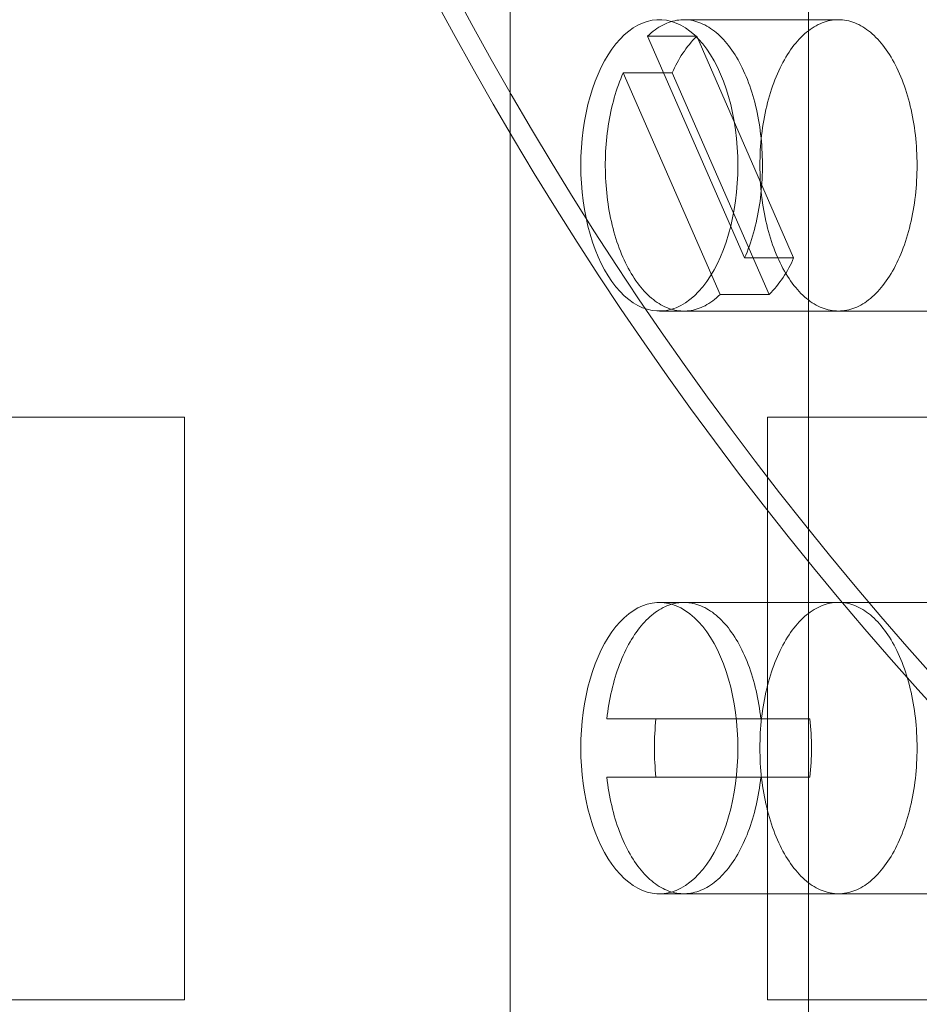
# Model space of a CAD drawing. Header units: inches. Extents: x 1 to 109, y 1 to 85.
# Tile 111 of 256: x 86.16 to 86.418, y 15.914 to 16.195. Entities that reach past the tile are written whole.
import ezdxf

# ---------------------------------------------------------------- set-up
doc = ezdxf.new("R2010")
doc.units = ezdxf.units.IN
doc.header["$MEASUREMENT"] = 0

msp = doc.modelspace()

# ---------------------------------------------------------------- linework, layer by layer
at = {"color": 7, "linetype": 'Continuous', "lineweight": 15, "ltscale": 5}
for p, q in [((86.30055455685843, 16.40359359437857), (86.30055455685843, 15.90359359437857)), ((86.38594581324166, 16.403593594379), (86.38594581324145, 15.903593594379)), ((86.39447825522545, 16.19526026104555), (86.35026772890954, 16.19526026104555)), ((86.36761641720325, 16.12711107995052), (86.33990445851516, 16.19056478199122)), ((86.35393954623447, 16.19056478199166), (86.33990445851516, 16.19056478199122)), ((86.38165150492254, 16.12711107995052), (86.35393954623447, 16.19056478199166)), ((86.33291904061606, 16.18007610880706), (86.3606309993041, 16.11662240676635)), ((86.34695412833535, 16.18007610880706), (86.33291904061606, 16.18007610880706)), ((86.34695412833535, 16.18007610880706), (86.37466608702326, 16.11662240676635)), ((86.38165150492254, 16.12711107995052), (86.36761641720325, 16.12711107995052)), ((86.37466608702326, 16.11662240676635), (86.3606309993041, 16.11662240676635)), ((86.34325018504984, 16.11192692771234), (86.48360106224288, 16.11192692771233)), ((86.35026772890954, 16.11192692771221), (86.39447825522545, 16.11192692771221)), ((86.04080915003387, 16.08160503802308), (86.20747581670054, 16.08160503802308)), ((86.20747581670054, 16.08160503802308), (86.20747581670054, 15.91493837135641)), ((86.3741424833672, 16.08160503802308), (86.54080915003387, 16.08160503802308)), ((86.3741424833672, 15.91493837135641), (86.3741424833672, 16.08160503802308)), ((86.48360106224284, 16.02859359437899), (86.34325018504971, 16.028593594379)), ((86.39447825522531, 16.028593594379), (86.3502677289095, 16.028593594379)), ((86.37228509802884, 15.99526026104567), (86.32825035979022, 15.99526026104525)), ((86.34228544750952, 15.99526026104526), (86.32825035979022, 15.99526026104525)), ((86.38632018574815, 15.99526026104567), (86.34228544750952, 15.99526026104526)), ((86.38632018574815, 15.99526026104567), (86.37228509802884, 15.99526026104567)), ((86.3422854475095, 15.97859359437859), (86.3282503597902, 15.97859359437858)), ((86.3282503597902, 15.97859359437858), (86.37228509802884, 15.978593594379)), ((86.3422854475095, 15.97859359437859), (86.38632018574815, 15.978593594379)), ((86.38632018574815, 15.978593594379), (86.37228509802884, 15.978593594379)), ((86.34325018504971, 15.94526026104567), (86.48360106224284, 15.94526026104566)), ((86.35026772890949, 15.94526026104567), (86.39447825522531, 15.94526026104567)), ((86.20747581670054, 15.91493837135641), (86.04080915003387, 15.91493837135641)), ((86.54080915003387, 15.91493837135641), (86.3741424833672, 15.91493837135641))]:
    msp.add_line(p, q, dxfattribs=at)
at = {"color": 7, "linetype": 'Continuous', "lineweight": 15, "ltscale": 5, "flags": 128}
for points in [[(86.32077880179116, 16.153593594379), (86.32082142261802, 16.15615863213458), (86.32094912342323, 16.15871393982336), (86.32116141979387, 16.16124982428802), (86.3214575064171, 16.16375666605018), (86.32183626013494, 16.16622495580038), (86.32229624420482, 16.16864533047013), (86.32283571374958, 16.17100860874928), (86.32345262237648, 16.17330582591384), (86.32414462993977, 16.17552826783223), (86.32490911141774, 16.17766750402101), (86.32574316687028, 16.17971541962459), (86.3266436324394, 16.18166424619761), (86.32760709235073, 16.18350659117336), (86.32862989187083, 16.18523546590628), (86.32970815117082, 16.18684431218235), (86.33083778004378, 16.18832702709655), (86.3320144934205, 16.18967798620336), (86.3332338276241, 16.19089206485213), (86.33449115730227, 16.19196465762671), (86.33578171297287, 16.19289169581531), (86.33710059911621, 16.19366966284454), (86.3384428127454, 16.19429560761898), (86.33980326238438, 16.19476715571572), (86.34117678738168, 16.1950825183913), (86.34255817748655, 16.19524049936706), (86.34394219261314, 16.19524049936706), (86.345323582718, 16.1950825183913), (86.3466971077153, 16.19476715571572), (86.3480575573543, 16.19429560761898), (86.34939977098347, 16.19366966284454), (86.3507186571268, 16.19289169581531), (86.35200921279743, 16.19196465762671), (86.3532665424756, 16.19089206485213), (86.35448587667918, 16.18967798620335), (86.35566259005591, 16.18832702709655), (86.35679221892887, 16.18684431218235), (86.35787047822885, 16.18523546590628), (86.35889327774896, 16.18350659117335), (86.3598567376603, 16.18166424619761), (86.36075720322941, 16.17971541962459), (86.36159125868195, 16.17766750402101), (86.36235574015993, 16.17552826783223), (86.36304774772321, 16.17330582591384), (86.3636646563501, 16.17100860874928), (86.36420412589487, 16.16864533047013), (86.36466410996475, 16.16622495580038), (86.36504286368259, 16.16375666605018), (86.36533895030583, 16.16124982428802), (86.36555124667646, 16.15871393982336), (86.36567894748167, 16.15615863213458), (86.36572156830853, 16.153593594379), (86.36567894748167, 16.15102855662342), (86.36555124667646, 16.14847324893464), (86.36533895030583, 16.14593736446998), (86.36504286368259, 16.14343052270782), (86.36466410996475, 16.14096223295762), (86.36420412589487, 16.13854185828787), (86.3636646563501, 16.13617858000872), (86.36304774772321, 16.13388136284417), (86.36235574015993, 16.13165892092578), (86.36159125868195, 16.12951968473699), (86.36075720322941, 16.12747176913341), (86.3598567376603, 16.12552294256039), (86.35889327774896, 16.12368059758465), (86.35787047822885, 16.12195172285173), (86.35679221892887, 16.12034287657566), (86.35566259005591, 16.11886016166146), (86.35448587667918, 16.11750920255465), (86.3532665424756, 16.11629512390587), (86.35200921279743, 16.11522253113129), (86.3507186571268, 16.1142954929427), (86.34939977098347, 16.11351752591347), (86.3480575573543, 16.11289158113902), (86.3466971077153, 16.11242003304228), (86.345323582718, 16.11210467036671), (86.34394219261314, 16.11194668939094), (86.34255817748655, 16.11194668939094), (86.34117678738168, 16.11210467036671), (86.33980326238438, 16.11242003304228), (86.3384428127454, 16.11289158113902), (86.33710059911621, 16.11351752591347), (86.33578171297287, 16.1142954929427), (86.33449115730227, 16.11522253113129), (86.3332338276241, 16.11629512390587), (86.3320144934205, 16.11750920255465), (86.33083778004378, 16.11886016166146), (86.32970815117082, 16.12034287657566), (86.32862989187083, 16.12195172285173), (86.32760709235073, 16.12368059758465), (86.3266436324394, 16.12552294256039), (86.32574316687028, 16.12747176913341), (86.32490911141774, 16.12951968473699), (86.32414462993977, 16.13165892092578), (86.32345262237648, 16.13388136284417), (86.32283571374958, 16.13617858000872), (86.32229624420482, 16.13854185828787), (86.32183626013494, 16.14096223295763), (86.3214575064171, 16.14343052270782), (86.32116141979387, 16.14593736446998), (86.32094912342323, 16.14847324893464), (86.32082142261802, 16.15102855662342), (86.32077880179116, 16.153593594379)], [(86.33990445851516, 16.19056478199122), (86.340423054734, 16.19104888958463), (86.34094822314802, 16.1915079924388), (86.34147961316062, 16.19194178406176), (86.34201687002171, 16.19234997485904), (86.3425596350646, 16.19273229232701), (86.34310754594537, 16.19308848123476), (86.34366023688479, 16.19341830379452), (86.34421733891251, 16.19372153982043), (86.34477848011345, 16.19399798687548), (86.34534328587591, 16.19424746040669), (86.34591137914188, 16.19446979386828), (86.34648238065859, 16.19466483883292), (86.34705590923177, 16.19483246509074), (86.34763158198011, 16.19497256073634), (86.34820901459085, 16.19508503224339), (86.34878782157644, 16.19516980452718), (86.34936761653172, 16.19522682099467), (86.34994801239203, 16.19525604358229), (86.35052862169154, 16.19525745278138), (86.35110905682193, 16.19523104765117), (86.35168893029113, 16.19517684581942), (86.35226785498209, 16.19509488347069), (86.35284544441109, 16.19498521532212), (86.35342131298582, 16.19484791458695), (86.35399507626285, 16.19468307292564), (86.35456635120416, 16.19449080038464), (86.35513475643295, 16.19427122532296), (86.35569991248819, 16.19402449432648), (86.35626144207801, 16.19375077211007), (86.35681897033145, 16.19345024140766), (86.35737212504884, 16.19312310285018), (86.35792053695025, 16.19276957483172), (86.35846383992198, 16.19238989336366), (86.359001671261, 16.19198431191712), (86.35953367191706, 16.19155310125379), (86.36005948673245, 16.19109654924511), (86.36057876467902, 16.19061496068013), (86.3610911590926, 16.19010865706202), (86.36159632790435, 16.18957797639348), (86.36209393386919, 16.18902327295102), (86.36258364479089, 16.18844491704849), (86.36306513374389, 16.18784329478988), (86.3635380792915, 16.18721880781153), (86.36400216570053, 16.18657187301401), (86.36445708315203, 16.18590292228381), (86.36490252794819, 16.18521240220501), (86.36533820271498, 16.18450077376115), (86.36576381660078, 16.18376851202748), (86.36617908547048, 16.18301610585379), (86.3665837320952, 16.18224405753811), (86.36697748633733, 16.18145288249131), (86.36736008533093, 16.18064310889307), (86.36773127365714, 16.17981527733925), (86.36809080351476, 16.17896994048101), (86.36843843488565, 16.17810766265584), (86.36877393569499, 16.17722901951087), (86.36909708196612, 16.17633459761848), (86.36940765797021, 16.17542499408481), (86.36970545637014, 16.17450081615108), (86.36999027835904, 16.1735626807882), (86.37026193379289, 16.17261121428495), (86.37052024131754, 16.17164705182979), (86.37076502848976, 16.17067083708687), (86.37099613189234, 16.16968322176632), (86.37121339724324, 16.16868486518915), (86.3714166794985, 16.16767643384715), (86.37160584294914, 16.16665860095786), (86.37178076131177, 16.16563204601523), (86.37194131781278, 16.16459745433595), (86.3720874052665, 16.16355551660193), (86.37221892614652, 16.16250692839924), (86.37233579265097, 16.16145238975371), (86.3724379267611, 16.16039260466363), (86.37252526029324, 16.15932828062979), (86.37259773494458, 16.15826012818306), (86.3726553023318, 16.15718886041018), (86.37269792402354, 16.15611519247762), (86.37272557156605, 16.15503984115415), (86.37273822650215, 16.1539635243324), (86.37273588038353, 16.15288696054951), (86.37271853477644, 16.15181086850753), (86.3726862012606, 16.15073596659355), (86.37263890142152, 16.14966297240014), (86.37257666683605, 16.14859260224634), (86.37249953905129, 16.14752557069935), (86.37240756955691, 16.14646259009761), (86.37230081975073, 16.14540437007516), (86.37217936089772, 16.14435161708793), (86.37204327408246, 16.14330503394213), (86.37189265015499, 16.14226531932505), (86.3717275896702, 16.14123316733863), (86.3715482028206, 16.14020926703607), (86.37135460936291, 16.13919430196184), (86.37114693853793, 16.13818894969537), (86.37092532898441, 16.13719388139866), (86.37068992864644, 16.13620976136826), (86.37044089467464, 16.13523724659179), (86.37017839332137, 16.13427698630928), (86.36990259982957, 16.13332962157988), (86.36961369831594, 16.13239578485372), (86.36931188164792, 16.13147609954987), (86.36899735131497, 16.13057117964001), (86.36867031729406, 16.12968162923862), (86.36833099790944, 16.12880804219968), (86.36797961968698, 16.1279510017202), (86.36761641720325, 16.12711107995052)], [(86.37701471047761, 16.12737191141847), (86.3766505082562, 16.12822853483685), (86.37629852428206, 16.12910254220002), (86.3759589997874, 16.12999333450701), (86.37563216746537, 16.13090030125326), (86.3753182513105, 16.13182282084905), (86.37501746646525, 16.13276026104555), (86.37473001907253, 16.13371197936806), (86.37445610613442, 16.1346773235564), (86.37419591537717, 16.13565563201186), (86.37394962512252, 16.13664623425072), (86.37371740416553, 16.13764845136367), (86.37349941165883, 16.13866159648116), (86.37329579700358, 16.13968497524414), (86.3731066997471, 16.14071788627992), (86.37293224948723, 16.14175962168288), (86.37277256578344, 16.14280946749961), (86.37262775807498, 16.14386670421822), (86.3724979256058, 16.14493060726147), (86.3723831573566, 16.14600044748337), (86.3722835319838, 16.14707549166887), (86.37219911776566, 16.14815500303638), (86.37212997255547, 16.14923824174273), (86.37207614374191, 16.15032446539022), (86.37203766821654, 16.15141292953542), (86.37201457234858, 16.15250288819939), (86.37200687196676, 16.15359359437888), (86.37201457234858, 16.15468430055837), (86.37203766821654, 16.15577425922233), (86.37207614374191, 16.15686272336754), (86.37212997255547, 16.15794894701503), (86.37219911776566, 16.15903218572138), (86.3722835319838, 16.16011169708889), (86.3723831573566, 16.16118674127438), (86.3724979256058, 16.16225658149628), (86.37262775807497, 16.16332048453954), (86.37277256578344, 16.16437772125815), (86.37293224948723, 16.16542756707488), (86.3731066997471, 16.16646930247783), (86.37329579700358, 16.16750221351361), (86.37349941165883, 16.1685255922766), (86.37371740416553, 16.16953873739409), (86.37394962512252, 16.17054095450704), (86.37419591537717, 16.17153155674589), (86.37445610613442, 16.17250986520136), (86.37473001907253, 16.17347520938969), (86.37501746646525, 16.17442692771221), (86.3753182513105, 16.17536436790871), (86.37563216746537, 16.1762868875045), (86.3759589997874, 16.17719385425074), (86.37629852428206, 16.17808464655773), (86.3766505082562, 16.17895865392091), (86.37701471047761, 16.17981527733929), (86.37739088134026, 16.18065392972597), (86.37777876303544, 16.1814740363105), (86.37817808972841, 16.18227503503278), (86.3785885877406, 16.18305637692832), (86.37900997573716, 16.18381752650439), (86.37944196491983, 16.1845579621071), (86.37988425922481, 16.18527717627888), (86.38033655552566, 16.18597467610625), (86.38079854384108, 16.18664998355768), (86.38126990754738, 16.18730263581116), (86.3817503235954, 16.18793218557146), (86.38223946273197, 16.1885382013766), (86.3827369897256, 16.18912026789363), (86.3832425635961, 16.18967798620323), (86.38375583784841, 16.19021097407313), (86.38427646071, 16.19071886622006), (86.38480407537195, 16.19120131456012), (86.38533832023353, 16.19165798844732), (86.38587882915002, 16.19208857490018), (86.38642523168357, 16.19249277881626), (86.38697715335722, 16.19287032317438), (86.3875342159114, 16.19322094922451), (86.38809603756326, 16.19354441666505), (86.38866223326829, 16.19384050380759), (86.38923241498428, 16.19410900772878), (86.38980619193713, 16.19434974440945), (86.39038317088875, 16.19456254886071), (86.39096295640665, 16.19474727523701), (86.39154515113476, 16.19490379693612), (86.39212935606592, 16.19503200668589), (86.39271517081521, 16.19513181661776), (86.3933021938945, 16.19520315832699), (86.39389002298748, 16.19524598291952), (86.39447825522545, 16.19526026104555), (86.39506648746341, 16.19524598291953), (86.39565431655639, 16.19520315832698), (86.39624133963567, 16.19513181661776), (86.39682715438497, 16.19503200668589), (86.39741135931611, 16.19490379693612), (86.39799355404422, 16.19474727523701), (86.39857333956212, 16.19456254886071), (86.39915031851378, 16.19434974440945), (86.39972409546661, 16.19410900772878), (86.40029427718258, 16.19384050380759), (86.40086047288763, 16.19354441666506), (86.40142229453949, 16.19322094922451), (86.40197935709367, 16.19287032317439), (86.4025312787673, 16.19249277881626), (86.40307768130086, 16.19208857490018), (86.40361819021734, 16.19165798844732), (86.40415243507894, 16.19120131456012), (86.40468004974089, 16.19071886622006), (86.40520067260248, 16.19021097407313), (86.40571394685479, 16.18967798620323), (86.40621952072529, 16.18912026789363), (86.4067170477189, 16.18853820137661), (86.40720618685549, 16.18793218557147), (86.40768660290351, 16.18730263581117), (86.40815796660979, 16.18664998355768), (86.40861995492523, 16.18597467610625), (86.40907225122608, 16.18527717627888), (86.40951454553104, 16.1845579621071), (86.40994653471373, 16.18381752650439), (86.4103679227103, 16.18305637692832), (86.4107784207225, 16.18227503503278), (86.41117774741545, 16.1814740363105), (86.41156562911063, 16.18065392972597), (86.41194179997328, 16.17981527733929), (86.41230600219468, 16.17895865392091), (86.41265798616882, 16.17808464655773), (86.41299751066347, 16.17719385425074), (86.41332434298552, 16.1762868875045), (86.4136382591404, 16.17536436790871), (86.41393904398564, 16.17442692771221), (86.41422649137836, 16.17347520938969), (86.41450040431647, 16.17250986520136), (86.41476059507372, 16.17153155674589), (86.41500688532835, 16.17054095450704), (86.41523910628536, 16.16953873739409), (86.41545709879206, 16.1685255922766), (86.41566071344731, 16.16750221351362), (86.41584981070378, 16.16646930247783), (86.41602426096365, 16.16542756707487), (86.41618394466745, 16.16437772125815), (86.41632875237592, 16.16332048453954), (86.41645858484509, 16.16225658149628), (86.4165733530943, 16.16118674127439), (86.41667297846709, 16.16011169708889), (86.41675739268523, 16.15903218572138), (86.41682653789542, 16.15794894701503), (86.41688036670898, 16.15686272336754), (86.41691884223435, 16.15577425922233), (86.41694193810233, 16.15468430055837), (86.41694963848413, 16.15359359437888), (86.41694193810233, 16.15250288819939), (86.41691884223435, 16.15141292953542), (86.41688036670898, 16.15032446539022), (86.41682653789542, 16.14923824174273), (86.41675739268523, 16.14815500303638), (86.41667297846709, 16.14707549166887), (86.4165733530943, 16.14600044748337), (86.41645858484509, 16.14493060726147), (86.41632875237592, 16.14386670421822), (86.41618394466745, 16.14280946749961), (86.41602426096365, 16.14175962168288), (86.41584981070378, 16.14071788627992), (86.41566071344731, 16.13968497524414), (86.41545709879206, 16.13866159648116), (86.41523910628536, 16.13764845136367), (86.41500688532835, 16.13664623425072), (86.41476059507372, 16.13565563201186), (86.41450040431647, 16.13467732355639), (86.41422649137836, 16.13371197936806), (86.41393904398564, 16.13276026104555), (86.4136382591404, 16.13182282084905), (86.41332434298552, 16.13090030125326), (86.41299751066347, 16.12999333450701), (86.41265798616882, 16.12910254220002), (86.41230600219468, 16.12822853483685), (86.41194179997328, 16.12737191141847), (86.41156562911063, 16.12653325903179), (86.41117774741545, 16.12571315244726), (86.4107784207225, 16.12491215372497), (86.4103679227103, 16.12413081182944), (86.40994653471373, 16.12336966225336), (86.40951454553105, 16.12262922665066), (86.40907225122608, 16.12191001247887), (86.40861995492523, 16.1212125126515), (86.40815796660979, 16.12053720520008), (86.40768660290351, 16.11988455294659), (86.40720618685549, 16.11925500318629), (86.4067170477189, 16.11864898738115), (86.40621952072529, 16.11806692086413), (86.40571394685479, 16.11750920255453), (86.40520067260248, 16.11697621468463), (86.40468004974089, 16.1164683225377), (86.40415243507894, 16.11598587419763), (86.40361819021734, 16.11552920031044), (86.40307768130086, 16.11509861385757), (86.4025312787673, 16.1146944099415), (86.40197935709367, 16.11431686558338), (86.40142229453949, 16.11396623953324), (86.40086047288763, 16.1136427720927), (86.40029427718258, 16.11334668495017), (86.39972409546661, 16.11307818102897), (86.39915031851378, 16.1128374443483), (86.39857333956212, 16.11262463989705), (86.39799355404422, 16.11243991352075), (86.39741135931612, 16.11228339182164), (86.39682715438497, 16.11215518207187), (86.39624133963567, 16.11205537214), (86.39565431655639, 16.11198403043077), (86.39506648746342, 16.11194120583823), (86.39447825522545, 16.11192692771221), (86.39389002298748, 16.11194120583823), (86.3933021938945, 16.11198403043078), (86.39271517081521, 16.11205537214), (86.39212935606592, 16.11215518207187), (86.39154515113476, 16.11228339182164), (86.39096295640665, 16.11243991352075), (86.39038317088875, 16.11262463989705), (86.38980619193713, 16.1128374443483), (86.38923241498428, 16.11307818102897), (86.38866223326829, 16.11334668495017), (86.38809603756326, 16.1136427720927), (86.3875342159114, 16.11396623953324), (86.38697715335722, 16.11431686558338), (86.38642523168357, 16.11469440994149), (86.38587882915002, 16.11509861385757), (86.38533832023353, 16.11552920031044), (86.38480407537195, 16.11598587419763), (86.38427646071, 16.1164683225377), (86.38375583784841, 16.11697621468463), (86.38324256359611, 16.11750920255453), (86.3827369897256, 16.11806692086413), (86.38223946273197, 16.11864898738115), (86.3817503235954, 16.11925500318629), (86.38126990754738, 16.11988455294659), (86.38079854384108, 16.12053720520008), (86.38033655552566, 16.1212125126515), (86.37988425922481, 16.12191001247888), (86.37944196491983, 16.12262922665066), (86.37900997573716, 16.12336966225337), (86.3785885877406, 16.12413081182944), (86.37817808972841, 16.12491215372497), (86.37777876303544, 16.12571315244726), (86.37739088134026, 16.12653325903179), (86.37701471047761, 16.12737191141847)], [(86.3606309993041, 16.11662240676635), (86.36011240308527, 16.11613829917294), (86.35958723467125, 16.11567919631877), (86.35905584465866, 16.11524540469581), (86.35851858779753, 16.11483721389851), (86.35797582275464, 16.11445489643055), (86.35742791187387, 16.1140987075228), (86.35687522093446, 16.11376888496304), (86.35631811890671, 16.11346564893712), (86.35575697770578, 16.11318920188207), (86.3551921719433, 16.11293972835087), (86.35462407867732, 16.11271739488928), (86.3540530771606, 16.11252234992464), (86.35347954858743, 16.1123547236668), (86.35290387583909, 16.11221462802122), (86.35232644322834, 16.11210215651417), (86.35174763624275, 16.11201738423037), (86.35116784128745, 16.11196036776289), (86.35058744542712, 16.11193114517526), (86.3500068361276, 16.11192973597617), (86.34942640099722, 16.11195614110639), (86.348846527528, 16.11201034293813), (86.34826760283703, 16.11209230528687), (86.34769001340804, 16.11220197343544), (86.34711414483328, 16.1123392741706), (86.34654038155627, 16.11250411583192), (86.34596910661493, 16.11269638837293), (86.34540070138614, 16.11291596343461), (86.34483554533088, 16.11316269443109), (86.34427401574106, 16.1134364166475), (86.34371648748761, 16.11373694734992), (86.34316333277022, 16.1140640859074), (86.34261492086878, 16.11441761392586), (86.34207161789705, 16.11479729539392), (86.34153378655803, 16.11520287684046), (86.34100178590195, 16.1156340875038), (86.34047597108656, 16.11609063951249), (86.33995669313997, 16.11657222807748), (86.33944429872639, 16.11707853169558), (86.33893912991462, 16.11760921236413), (86.33844152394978, 16.1181639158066), (86.33795181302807, 16.11874227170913), (86.33747032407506, 16.11934389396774), (86.33699737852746, 16.1199683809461), (86.3365332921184, 16.12061531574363), (86.33607837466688, 16.12128426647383), (86.33563292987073, 16.12197478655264), (86.33519725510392, 16.1226864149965), (86.33477164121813, 16.12341867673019), (86.33435637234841, 16.12417108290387), (86.33395172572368, 16.12494313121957), (86.33355797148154, 16.12573430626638), (86.33317537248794, 16.12654407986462), (86.33280418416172, 16.12737191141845), (86.33244465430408, 16.12821724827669), (86.33209702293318, 16.12907952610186), (86.33176152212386, 16.12995816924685), (86.3314383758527, 16.13085259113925), (86.3311277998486, 16.13176219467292), (86.33083000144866, 16.13268637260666), (86.33054517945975, 16.13362450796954), (86.3302735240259, 16.1345759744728), (86.33001521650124, 16.13554013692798), (86.32977042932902, 16.1365163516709), (86.32953932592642, 16.13750396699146), (86.32932206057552, 16.13850232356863), (86.32911877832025, 16.13951075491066), (86.3289296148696, 16.14052858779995), (86.32875469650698, 16.14155514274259), (86.32859414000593, 16.14258973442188), (86.3284480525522, 16.14363167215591), (86.32831653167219, 16.14468026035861), (86.32819966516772, 16.14573479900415), (86.32809753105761, 16.14679458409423), (86.32801019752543, 16.14785890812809), (86.32793772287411, 16.14892706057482), (86.3278801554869, 16.14999832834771), (86.32783753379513, 16.15107199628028), (86.32780988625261, 16.15214734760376), (86.32779723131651, 16.15322366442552), (86.32779957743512, 16.15430022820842), (86.3278169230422, 16.15537632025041), (86.32784925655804, 16.1564512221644), (86.3278965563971, 16.15752421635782), (86.32795879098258, 16.15859458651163), (86.32803591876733, 16.15966161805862), (86.3281278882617, 16.16072459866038), (86.32823463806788, 16.16178281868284), (86.3283560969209, 16.16283557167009), (86.32849218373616, 16.16388215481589), (86.32864280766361, 16.16492186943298), (86.3288078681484, 16.16595402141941), (86.32898725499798, 16.16697792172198), (86.32918084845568, 16.16799288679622), (86.32938851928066, 16.1689982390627), (86.32961012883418, 16.16999330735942), (86.32984552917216, 16.17097742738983), (86.33009456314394, 16.17194994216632), (86.33035706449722, 16.17291020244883), (86.33063285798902, 16.17385756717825), (86.33092175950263, 16.17479140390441), (86.33122357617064, 16.17571108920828), (86.3315381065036, 16.17661600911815), (86.33186514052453, 16.17750555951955), (86.33220445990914, 16.1783791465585), (86.3325558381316, 16.17923618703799), (86.33291904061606, 16.18007610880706)], [(86.32077880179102, 15.98692692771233), (86.3208214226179, 15.98949196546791), (86.3209491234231, 15.99204727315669), (86.32116141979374, 15.99458315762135), (86.32145750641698, 15.99708999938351), (86.32183626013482, 15.99955828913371), (86.3222962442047, 16.00197866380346), (86.32283571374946, 16.00434194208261), (86.32345262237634, 16.00663915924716), (86.32414462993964, 16.00886160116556), (86.3249091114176, 16.01100083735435), (86.32574316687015, 16.01304875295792), (86.32664363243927, 16.01499757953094), (86.3276070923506, 16.01683992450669), (86.32862989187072, 16.01856879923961), (86.32970815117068, 16.02017764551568), (86.33083778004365, 16.02166036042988), (86.33201449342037, 16.02301131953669), (86.33323382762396, 16.02422539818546), (86.33449115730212, 16.02529799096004), (86.33578171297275, 16.02622502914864), (86.3371005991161, 16.02700299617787), (86.33844281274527, 16.02762894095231), (86.33980326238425, 16.02810048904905), (86.34117678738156, 16.02841585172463), (86.34255817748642, 16.02857383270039), (86.34394219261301, 16.02857383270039), (86.34532358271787, 16.02841585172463), (86.34669710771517, 16.02810048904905), (86.34805755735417, 16.02762894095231), (86.34939977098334, 16.02700299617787), (86.35071865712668, 16.02622502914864), (86.3520092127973, 16.02529799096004), (86.35326654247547, 16.02422539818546), (86.35448587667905, 16.02301131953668), (86.35566259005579, 16.02166036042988), (86.35679221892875, 16.02017764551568), (86.35787047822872, 16.01856879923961), (86.35889327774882, 16.01683992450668), (86.35985673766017, 16.01499757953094), (86.36075720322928, 16.01304875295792), (86.36159125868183, 16.01100083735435), (86.3623557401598, 16.00886160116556), (86.36304774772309, 16.00663915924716), (86.36366465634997, 16.00434194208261), (86.36420412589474, 16.00197866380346), (86.36466410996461, 15.99955828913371), (86.36504286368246, 15.99708999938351), (86.36533895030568, 15.99458315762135), (86.36555124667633, 15.99204727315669), (86.36567894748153, 15.98949196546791), (86.3657215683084, 15.98692692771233), (86.36567894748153, 15.98436188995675), (86.36555124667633, 15.98180658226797), (86.36533895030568, 15.97927069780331), (86.36504286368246, 15.97676385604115), (86.36466410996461, 15.97429556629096), (86.36420412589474, 15.9718751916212), (86.36366465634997, 15.96951191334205), (86.36304774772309, 15.9672146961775), (86.3623557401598, 15.96499225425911), (86.36159125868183, 15.96285301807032), (86.36075720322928, 15.96080510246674), (86.35985673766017, 15.95885627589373), (86.35889327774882, 15.95701393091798), (86.35787047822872, 15.95528505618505), (86.35679221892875, 15.95367620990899), (86.35566259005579, 15.95219349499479), (86.35448587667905, 15.95084253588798), (86.35326654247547, 15.94962845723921), (86.3520092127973, 15.94855586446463), (86.35071865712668, 15.94762882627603), (86.34939977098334, 15.9468508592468), (86.34805755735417, 15.94622491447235), (86.34669710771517, 15.94575336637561), (86.34532358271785, 15.94543800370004), (86.34394219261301, 15.94528002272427), (86.34255817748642, 15.94528002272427), (86.34117678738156, 15.94543800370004), (86.33980326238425, 15.94575336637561), (86.33844281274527, 15.94622491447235), (86.3371005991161, 15.9468508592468), (86.33578171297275, 15.94762882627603), (86.33449115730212, 15.94855586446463), (86.33323382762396, 15.94962845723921), (86.33201449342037, 15.95084253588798), (86.33083778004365, 15.95219349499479), (86.32970815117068, 15.95367620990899), (86.32862989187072, 15.95528505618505), (86.3276070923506, 15.95701393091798), (86.32664363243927, 15.95885627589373), (86.32574316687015, 15.96080510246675), (86.3249091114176, 15.96285301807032), (86.32414462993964, 15.96499225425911), (86.32345262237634, 15.9672146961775), (86.32283571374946, 15.96951191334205), (86.3222962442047, 15.9718751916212), (86.32183626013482, 15.97429556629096), (86.32145750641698, 15.97676385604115), (86.32116141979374, 15.97927069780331), (86.3209491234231, 15.98180658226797), (86.3208214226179, 15.98436188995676), (86.32077880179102, 15.98692692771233)], [(86.32825035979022, 15.99526026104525), (86.32837259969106, 15.9963024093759), (86.32850918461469, 15.9973384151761), (86.32866002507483, 15.99836759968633), (86.3288250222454, 15.99938928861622), (86.32900406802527, 16.00040281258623), (86.32919704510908, 16.00140750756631), (86.32940382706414, 16.00240271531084), (86.32962427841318, 16.00338778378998), (86.32985825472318, 16.00436206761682), (86.33010560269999, 16.00532492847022), (86.33036616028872, 16.00627573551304), (86.33063975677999, 16.00721386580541), (86.33092621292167, 16.0081387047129), (86.33122534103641, 16.00904964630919), (86.33153694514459, 16.00994609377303), (86.33186082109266, 16.01082745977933), (86.33219675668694, 16.01169316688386), (86.33254453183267, 16.01254264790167), (86.33290391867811, 16.01337534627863), (86.33327468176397, 16.01419071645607), (86.33365657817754, 16.01498822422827), (86.33404935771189, 16.01576734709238), (86.33445276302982, 16.01652757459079), (86.33486652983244, 16.01726840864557), (86.33529038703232, 16.01798936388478), (86.33572405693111, 16.01868996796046), (86.33616725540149, 16.01936976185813), (86.33661969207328, 16.02002830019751), (86.33708107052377, 16.0206651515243), (86.3375510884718, 16.02127989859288), (86.3380294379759, 16.02187213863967), (86.33851580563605, 16.022441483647), (86.33900987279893, 16.02298756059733), (86.33951131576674, 16.02351001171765), (86.34001980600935, 16.02400849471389), (86.3405350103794, 16.02448268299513), (86.34105659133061, 16.02493226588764), (86.34158420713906, 16.02535694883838), (86.34211751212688, 16.025756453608), (86.34265615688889, 16.02613051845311), (86.34319978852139, 16.02647889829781), (86.3437480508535, 16.02680136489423), (86.3443005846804, 16.02709770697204), (86.34485702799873, 16.02736773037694), (86.34541701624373, 16.0276112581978), (86.34598018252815, 16.02782813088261), (86.34654615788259, 16.02801820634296), (86.34711457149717, 16.02818136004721), (86.3476850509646, 16.02831748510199), (86.3482572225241, 16.02842649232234), (86.3488307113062, 16.02850831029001), (86.34940514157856, 16.02856288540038), (86.3499801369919, 16.02859018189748), (86.35055532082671, 16.02859018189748), (86.35113031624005, 16.02856288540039), (86.35170474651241, 16.02850831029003), (86.35227823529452, 16.02842649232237), (86.352850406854, 16.02831748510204), (86.35342088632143, 16.02818136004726), (86.35398929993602, 16.02801820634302), (86.35455527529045, 16.02782813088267), (86.35511844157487, 16.02761125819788), (86.35567842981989, 16.02736773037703), (86.35623487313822, 16.02709770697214), (86.35678740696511, 16.02680136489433), (86.35733566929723, 16.02647889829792), (86.35787930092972, 16.02613051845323), (86.35841794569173, 16.02575645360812), (86.35895125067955, 16.02535694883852), (86.359478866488, 16.02493226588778), (86.36000044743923, 16.02448268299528), (86.36051565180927, 16.02400849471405), (86.36102414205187, 16.02351001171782), (86.3615255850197, 16.02298756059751), (86.36201965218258, 16.02244148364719), (86.36250601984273, 16.02187213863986), (86.36298436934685, 16.02127989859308), (86.36345438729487, 16.02066515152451), (86.36391576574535, 16.02002830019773), (86.36436820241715, 16.01936976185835), (86.36481140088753, 16.01868996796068), (86.36524507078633, 16.01798936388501), (86.36566892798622, 16.01726840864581), (86.36608269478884, 16.01652757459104), (86.36648610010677, 16.01576734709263), (86.36687887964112, 16.01498822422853), (86.36726077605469, 16.01419071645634), (86.36763153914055, 16.0133753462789), (86.36799092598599, 16.01254264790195), (86.36833870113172, 16.01169316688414), (86.36867463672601, 16.01082745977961), (86.36899851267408, 16.00994609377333), (86.36931011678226, 16.00904964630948), (86.36960924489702, 16.00813870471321), (86.3698957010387, 16.00721386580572), (86.37016929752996, 16.00627573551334), (86.3704298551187, 16.00532492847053), (86.37067720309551, 16.00436206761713), (86.37091117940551, 16.0033877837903), (86.37113163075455, 16.00240271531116), (86.37133841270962, 16.00140750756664), (86.37153138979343, 16.00040281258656), (86.3717104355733, 15.99938928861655), (86.37187543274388, 15.99836759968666), (86.37202627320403, 15.99733841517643), (86.37216285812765, 15.99630240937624), (86.37228509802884, 15.99526026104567)], [(86.39447825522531, 15.94526026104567), (86.39389002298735, 15.94527453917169), (86.39330219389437, 15.94531736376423), (86.3927151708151, 15.94538870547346), (86.39212935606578, 15.94548851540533), (86.39154515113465, 15.9456167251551), (86.39096295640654, 15.94577324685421), (86.39038317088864, 15.94595797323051), (86.38980619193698, 15.94617077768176), (86.38923241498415, 15.94641151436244), (86.38866223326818, 15.94668001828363), (86.38809603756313, 15.94697610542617), (86.38753421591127, 15.94729957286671), (86.3869771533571, 15.94765019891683), (86.38642523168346, 15.94802774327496), (86.3858788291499, 15.94843194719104), (86.38533832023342, 15.9488625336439), (86.38480407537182, 15.9493192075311), (86.38427646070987, 15.94980165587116), (86.38375583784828, 15.95030954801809), (86.38324256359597, 15.95084253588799), (86.38273698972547, 15.95140025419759), (86.38223946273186, 15.95198232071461), (86.38175032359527, 15.95258833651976), (86.38126990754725, 15.95321788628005), (86.38079854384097, 15.95387053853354), (86.38033655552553, 15.95454584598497), (86.3798842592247, 15.95524334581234), (86.37944196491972, 15.95596255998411), (86.37900997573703, 15.95670299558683), (86.37858858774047, 15.9574641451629), (86.37817808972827, 15.95824548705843), (86.37777876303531, 15.95904648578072), (86.37739088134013, 15.95986659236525), (86.37701471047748, 15.96070524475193), (86.37665050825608, 15.96156186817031), (86.37629852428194, 15.96243587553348), (86.37595899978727, 15.96332666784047), (86.37563216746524, 15.96423363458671), (86.37531825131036, 15.96515615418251), (86.37501746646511, 15.96609359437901), (86.3747300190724, 15.96704531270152), (86.37445610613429, 15.96801065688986), (86.37419591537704, 15.96898896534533), (86.37394962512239, 15.96997956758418), (86.3737174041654, 15.97098178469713), (86.3734994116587, 15.97199492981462), (86.37329579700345, 15.9730183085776), (86.37310669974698, 15.97405121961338), (86.3729322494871, 15.97509295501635), (86.37277256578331, 15.97614280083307), (86.37262775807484, 15.97720003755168), (86.37249792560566, 15.97826394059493), (86.37238315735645, 15.97933378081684), (86.37228353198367, 15.98040882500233), (86.37219911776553, 15.98148833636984), (86.37212997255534, 15.98257157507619), (86.37207614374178, 15.98365779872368), (86.37203766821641, 15.98474626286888), (86.37201457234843, 15.98583622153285), (86.37200687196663, 15.98692692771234), (86.37201457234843, 15.98801763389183), (86.37203766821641, 15.9891075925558), (86.37207614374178, 15.990196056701), (86.37212997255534, 15.99128228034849), (86.37219911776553, 15.99236551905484), (86.37228353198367, 15.99344503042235), (86.37238315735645, 15.99452007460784), (86.37249792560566, 15.99558991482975), (86.37262775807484, 15.996653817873), (86.37277256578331, 15.99771105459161), (86.3729322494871, 15.99876090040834), (86.37310669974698, 15.9998026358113), (86.37329579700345, 16.00083554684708), (86.3734994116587, 16.00185892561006), (86.3737174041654, 16.00287207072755), (86.37394962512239, 16.0038742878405), (86.37419591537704, 16.00486489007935), (86.37445610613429, 16.00584319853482), (86.3747300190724, 16.00680854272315), (86.37501746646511, 16.00776026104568), (86.37531825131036, 16.00869770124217), (86.37563216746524, 16.00962022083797), (86.37595899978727, 16.01052718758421), (86.37629852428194, 16.0114179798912), (86.37665050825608, 16.01229198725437), (86.37701471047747, 16.01314861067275), (86.37739088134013, 16.01398726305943), (86.37777876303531, 16.01480736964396), (86.37817808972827, 16.01560836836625), (86.37858858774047, 16.01638971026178), (86.37900997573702, 16.01715085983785), (86.3794419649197, 16.01789129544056), (86.37988425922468, 16.01861050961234), (86.38033655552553, 16.01930800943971), (86.38079854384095, 16.01998331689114), (86.38126990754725, 16.02063596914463), (86.38175032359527, 16.02126551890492), (86.38223946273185, 16.02187153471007), (86.38273698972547, 16.02245360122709), (86.38324256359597, 16.02301131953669), (86.38375583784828, 16.02354430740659), (86.38427646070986, 16.02405219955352), (86.38480407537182, 16.02453464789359), (86.38533832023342, 16.02499132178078), (86.38587882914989, 16.02542190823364), (86.38642523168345, 16.02582611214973), (86.3869771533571, 16.02620365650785), (86.38753421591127, 16.02655428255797), (86.38809603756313, 16.02687774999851), (86.38866223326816, 16.02717383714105), (86.38923241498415, 16.02744234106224), (86.38980619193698, 16.02768307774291), (86.39038317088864, 16.02789588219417), (86.39096295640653, 16.02808060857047), (86.39154515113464, 16.02823713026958), (86.39212935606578, 16.02836534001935), (86.39271517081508, 16.02846514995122), (86.39330219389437, 16.02853649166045), (86.39389002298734, 16.02857931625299), (86.39447825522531, 16.028593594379), (86.39506648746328, 16.02857931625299), (86.39565431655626, 16.02853649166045), (86.39624133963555, 16.02846514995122), (86.39682715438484, 16.02836534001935), (86.397411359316, 16.02823713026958), (86.3979935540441, 16.02808060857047), (86.39857333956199, 16.02789588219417), (86.39915031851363, 16.02768307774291), (86.39972409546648, 16.02744234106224), (86.40029427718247, 16.02717383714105), (86.4008604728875, 16.02687774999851), (86.40142229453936, 16.02655428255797), (86.40197935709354, 16.02620365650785), (86.40253127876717, 16.02582611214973), (86.40307768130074, 16.02542190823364), (86.40361819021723, 16.02499132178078), (86.40415243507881, 16.02453464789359), (86.40468004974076, 16.02405219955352), (86.40520067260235, 16.02354430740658), (86.40571394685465, 16.02301131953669), (86.40621952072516, 16.02245360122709), (86.40671704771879, 16.02187153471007), (86.40720618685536, 16.02126551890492), (86.40768660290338, 16.02063596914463), (86.40815796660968, 16.01998331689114), (86.4086199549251, 16.01930800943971), (86.40907225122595, 16.01861050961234), (86.40951454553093, 16.01789129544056), (86.4099465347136, 16.01715085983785), (86.41036792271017, 16.01638971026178), (86.41077842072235, 16.01560836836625), (86.41117774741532, 16.01480736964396), (86.4115656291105, 16.01398726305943), (86.41194179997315, 16.01314861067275), (86.41230600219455, 16.01229198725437), (86.4126579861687, 16.01141797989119), (86.41299751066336, 16.01052718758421), (86.41332434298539, 16.00962022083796), (86.41363825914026, 16.00869770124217), (86.41393904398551, 16.00776026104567), (86.41422649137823, 16.00680854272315), (86.41450040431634, 16.00584319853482), (86.41476059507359, 16.00486489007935), (86.41500688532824, 16.0038742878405), (86.41523910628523, 16.00287207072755), (86.41545709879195, 16.00185892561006), (86.41566071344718, 16.00083554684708), (86.41584981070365, 15.9998026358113), (86.41602426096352, 15.99876090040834), (86.41618394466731, 15.99771105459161), (86.41632875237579, 15.996653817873), (86.41645858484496, 15.99558991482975), (86.41657335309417, 15.99452007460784), (86.41667297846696, 15.99344503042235), (86.4167573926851, 15.99236551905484), (86.41682653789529, 15.99128228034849), (86.41688036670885, 15.990196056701), (86.41691884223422, 15.9891075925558), (86.41694193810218, 15.98801763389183), (86.416949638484, 15.98692692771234), (86.41694193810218, 15.98583622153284), (86.41691884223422, 15.98474626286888), (86.41688036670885, 15.98365779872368), (86.41682653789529, 15.98257157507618), (86.4167573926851, 15.98148833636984), (86.41667297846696, 15.98040882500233), (86.41657335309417, 15.97933378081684), (86.41645858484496, 15.97826394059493), (86.41632875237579, 15.97720003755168), (86.41618394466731, 15.97614280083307), (86.41602426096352, 15.97509295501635), (86.41584981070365, 15.97405121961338), (86.41566071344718, 15.9730183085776), (86.41545709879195, 15.97199492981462), (86.41523910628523, 15.97098178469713), (86.41500688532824, 15.96997956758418), (86.41476059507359, 15.96898896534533), (86.41450040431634, 15.96801065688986), (86.41422649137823, 15.96704531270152), (86.41393904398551, 15.96609359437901), (86.41363825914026, 15.96515615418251), (86.41332434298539, 15.96423363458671), (86.41299751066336, 15.96332666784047), (86.41265798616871, 15.96243587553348), (86.41230600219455, 15.96156186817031), (86.41194179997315, 15.96070524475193), (86.4115656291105, 15.95986659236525), (86.41117774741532, 15.95904648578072), (86.41077842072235, 15.95824548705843), (86.41036792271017, 15.9574641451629), (86.4099465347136, 15.95670299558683), (86.40951454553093, 15.95596255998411), (86.40907225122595, 15.95524334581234), (86.4086199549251, 15.95454584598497), (86.40815796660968, 15.95387053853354), (86.40768660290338, 15.95321788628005), (86.40720618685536, 15.95258833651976), (86.40671704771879, 15.95198232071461), (86.40621952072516, 15.95140025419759), (86.40571394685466, 15.95084253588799), (86.40520067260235, 15.95030954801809), (86.40468004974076, 15.94980165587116), (86.40415243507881, 15.9493192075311), (86.40361819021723, 15.9488625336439), (86.40307768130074, 15.94843194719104), (86.40253127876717, 15.94802774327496), (86.40197935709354, 15.94765019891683), (86.40142229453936, 15.94729957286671), (86.4008604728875, 15.94697610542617), (86.40029427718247, 15.94668001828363), (86.39972409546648, 15.94641151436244), (86.39915031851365, 15.94617077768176), (86.398573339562, 15.94595797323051), (86.3979935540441, 15.94577324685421), (86.397411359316, 15.9456167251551), (86.39682715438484, 15.94548851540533), (86.39624133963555, 15.94538870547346), (86.39565431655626, 15.94531736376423), (86.39506648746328, 15.94527453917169), (86.39447825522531, 15.94526026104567)], [(86.37228509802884, 15.978593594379), (86.37216285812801, 15.97755144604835), (86.37202627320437, 15.97651544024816), (86.37187543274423, 15.97548625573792), (86.37171043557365, 15.97446456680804), (86.37153138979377, 15.97345104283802), (86.37133841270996, 15.97244634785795), (86.3711316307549, 15.97145114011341), (86.37091117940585, 15.97046607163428), (86.37067720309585, 15.96949178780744), (86.37042985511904, 15.96852892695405), (86.3701692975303, 15.96757811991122), (86.36989570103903, 15.96663998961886), (86.36960924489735, 15.96571515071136), (86.36931011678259, 15.96480420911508), (86.36899851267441, 15.96390776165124), (86.36867463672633, 15.96302639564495), (86.36833870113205, 15.96216068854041), (86.36799092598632, 15.96131120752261), (86.36763153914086, 15.96047850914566), (86.36726077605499, 15.95966313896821), (86.36687887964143, 15.95886563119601), (86.36648610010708, 15.95808650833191), (86.36608269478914, 15.95732628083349), (86.36566892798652, 15.95658544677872), (86.36524507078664, 15.95586449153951), (86.36481140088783, 15.95516388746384), (86.36436820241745, 15.95448409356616), (86.36391576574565, 15.95382555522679), (86.36345438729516, 15.9531887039), (86.36298436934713, 15.95257395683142), (86.36250601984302, 15.95198171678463), (86.36201965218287, 15.95141237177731), (86.36152558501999, 15.95086629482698), (86.36102414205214, 15.95034384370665), (86.36051565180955, 15.94984536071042), (86.3600004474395, 15.94937117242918), (86.35947886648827, 15.94892158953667), (86.35895125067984, 15.94849690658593), (86.358417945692, 15.94809740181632), (86.35787930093, 15.9477233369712), (86.35733566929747, 15.9473749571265), (86.35678740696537, 15.94705249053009), (86.35623487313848, 15.94675614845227), (86.35567842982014, 15.94648612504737), (86.35511844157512, 15.94624259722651), (86.35455527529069, 15.94602572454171), (86.35398929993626, 15.94583564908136), (86.35342088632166, 15.94567249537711), (86.35285040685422, 15.94553637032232), (86.35227823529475, 15.94542736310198), (86.35170474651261, 15.9453455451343), (86.35113031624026, 15.94529097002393), (86.35055532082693, 15.94526367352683), (86.3499801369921, 15.94526367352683), (86.34940514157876, 15.94529097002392), (86.34883071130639, 15.94534554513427), (86.34825722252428, 15.94542736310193), (86.34768505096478, 15.94553637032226), (86.34711457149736, 15.94567249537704), (86.34654615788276, 15.94583564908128), (86.34598018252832, 15.94602572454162), (86.34541701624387, 15.94624259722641), (86.34485702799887, 15.94648612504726), (86.34430058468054, 15.94675614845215), (86.34374805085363, 15.94705249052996), (86.34319978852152, 15.94737495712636), (86.342656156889, 15.94772333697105), (86.34211751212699, 15.94809740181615), (86.34158420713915, 15.94849690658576), (86.34105659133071, 15.94892158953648), (86.34053501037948, 15.94937117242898), (86.34001980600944, 15.94984536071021), (86.33951131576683, 15.95034384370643), (86.339009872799, 15.95086629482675), (86.3385158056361, 15.95141237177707), (86.33802943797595, 15.95198171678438), (86.33755108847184, 15.95257395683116), (86.3370810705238, 15.95318870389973), (86.33661969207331, 15.95382555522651), (86.33616725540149, 15.95448409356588), (86.33572405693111, 15.95516388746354), (86.3352903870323, 15.95586449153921), (86.33486652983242, 15.95658544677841), (86.33445276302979, 15.95732628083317), (86.33404935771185, 15.95808650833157), (86.33365657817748, 15.95886563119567), (86.33327468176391, 15.95966313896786), (86.33290391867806, 15.9604785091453), (86.33254453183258, 15.96131120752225), (86.33219675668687, 15.96216068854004), (86.33186082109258, 15.96302639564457), (86.33153694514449, 15.96390776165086), (86.3312253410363, 15.96480420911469), (86.33092621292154, 15.96571515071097), (86.33063975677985, 15.96663998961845), (86.33036616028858, 15.96757811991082), (86.33010560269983, 15.96852892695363), (86.32985825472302, 15.96949178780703), (86.329624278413, 15.97046607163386), (86.32940382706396, 15.97145114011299), (86.32919704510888, 15.97244634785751), (86.32900406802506, 15.97345104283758), (86.32882502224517, 15.9744645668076), (86.3286600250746, 15.97548625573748), (86.32850918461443, 15.97651544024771), (86.3283725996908, 15.9775514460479), (86.3282503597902, 15.97859359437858)]]:
    msp.add_lwpolyline(points, dxfattribs=at)
at = {"color": 7, "linetype": 'Continuous', "lineweight": 15, "ltscale": 25}
for centre, radius, start, end in [((87.15355915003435, 16.66477170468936), 0.9895833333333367, 183.1377582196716, 356.86224178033), ((87.15355915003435, 16.66477170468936), 0.9895833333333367, 183.1377582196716, 356.86224178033), ((87.15355915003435, 16.66477170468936), 0.9837500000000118, 183.1563829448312, 356.8436170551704), ((87.15355915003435, 16.66477170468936), 0.9837500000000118, 183.1563829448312, 356.8436170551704), ((86.37784921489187, 16.16707056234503), 0.03352089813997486, 135.5021289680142, 157.1709316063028), ((86.35075641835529, 16.14011662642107), 0.0335208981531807, 315.5021289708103, 337.1709316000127), ((86.41842905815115, 15.98692692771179), 0.07659826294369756, 173.7542741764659, 186.2457258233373), ((86.3101765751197, 15.98692692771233), 0.0765982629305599, 353.7542741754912, 6.245725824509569)]:
    msp.add_arc(centre, radius, start, end, dxfattribs=at)

doc.saveas('drawing.dxf')
